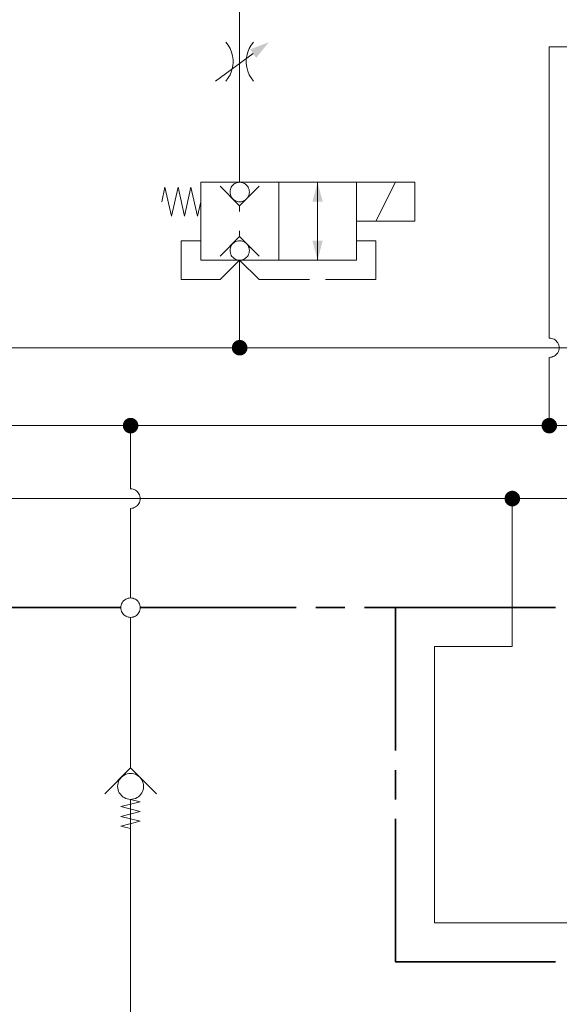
# Model space of a CAD drawing. Header units: millimetres. Extents: x 0 to 203, y 0 to 47.
# Tile 172 of 196: x 151.44 to 153.62, y 29.94 to 33.92. Entities that reach past the tile are written whole.
import ezdxf

# ---------------------------------------------------------------- set-up
doc = ezdxf.new("R2010")
doc.units = ezdxf.units.MM
doc.layers.add('PDF_Geomertry', color=7, linetype='Continuous')
doc.layers.add('PDF_Solid Fills', color=7, linetype='Continuous')

msp = doc.modelspace()

# ---------------------------------------------------------------- hatches: boundary and pattern name
at = {"layer": 'PDF_Solid Fills', "transparency": 33554559}
for points in [[(152.3277, 32.591), (152.2963, 32.5951), (152.2971, 32.5985)], [(152.3277, 32.591), (152.2963, 32.591), (152.2963, 32.5951)], [(152.3277, 32.591), (152.2971, 32.5985), (152.2985, 32.6026)], [(152.3277, 32.591), (152.2985, 32.6026), (152.3004, 32.6063)], [(152.3277, 32.591), (152.3004, 32.6063), (152.3027, 32.6096)], [(152.3277, 32.591), (152.3027, 32.6096), (152.3054, 32.6132)], [(152.3277, 32.591), (152.3054, 32.6132), (152.3088, 32.616)], [(152.3277, 32.591), (152.3088, 32.616), (152.3124, 32.6179)], [(152.3277, 32.591), (152.3124, 32.6179), (152.3157, 32.6201)], [(152.3277, 32.591), (152.3157, 32.6201), (152.3193, 32.6207)], [(152.3277, 32.591), (152.3193, 32.6207), (152.3235, 32.6221)], [(152.3277, 32.591), (152.3235, 32.6221), (152.3277, 32.6221)], [(152.3277, 32.591), (152.3318, 32.6221), (152.336, 32.6207)], [(152.3277, 32.591), (152.3277, 32.6221), (152.3318, 32.6221)], [(152.3277, 32.591), (152.336, 32.6207), (152.3402, 32.6201)], [(152.3277, 32.591), (152.3402, 32.6201), (152.3435, 32.6179)], [(152.3277, 32.591), (152.3435, 32.6179), (152.3471, 32.616)], [(152.3277, 32.591), (152.3471, 32.616), (152.3499, 32.6132)], [(152.3277, 32.591), (152.3499, 32.6132), (152.3527, 32.6096)], [(152.3277, 32.591), (152.3527, 32.6096), (152.3546, 32.6063)], [(152.3277, 32.591), (152.3546, 32.6063), (152.3568, 32.6026)], [(152.3277, 32.591), (152.3568, 32.6026), (152.3582, 32.5985)], [(152.3277, 32.591), (152.3582, 32.5985), (152.3588, 32.5951)], [(152.3277, 32.591), (152.3588, 32.5951), (152.3588, 32.591)], [(152.3277, 32.591), (152.2963, 32.5868), (152.2963, 32.591)], [(152.3277, 32.591), (152.2971, 32.5826), (152.2963, 32.5868)], [(152.3277, 32.591), (152.2985, 32.5785), (152.2971, 32.5826)], [(152.3277, 32.591), (152.3004, 32.5749), (152.2985, 32.5785)], [(152.3277, 32.591), (152.3027, 32.5715), (152.3004, 32.5749)], [(152.3277, 32.591), (152.3054, 32.5688), (152.3027, 32.5715)], [(152.3277, 32.591), (152.3088, 32.566), (152.3054, 32.5688)], [(152.3277, 32.591), (152.3124, 32.5637), (152.3088, 32.566)], [(152.3277, 32.591), (152.3157, 32.5618), (152.3124, 32.5637)], [(152.3277, 32.591), (152.3193, 32.5604), (152.3157, 32.5618)], [(152.3277, 32.591), (152.3235, 32.5596), (152.3193, 32.5604)], [(152.3277, 32.591), (152.3277, 32.5596), (152.3235, 32.5596)], [(152.3277, 32.591), (152.3318, 32.5596), (152.3277, 32.5596)], [(152.3277, 32.591), (152.336, 32.5604), (152.3318, 32.5596)], [(152.3277, 32.591), (152.3402, 32.5618), (152.336, 32.5604)], [(152.3277, 32.591), (152.3435, 32.5637), (152.3402, 32.5618)], [(152.3277, 32.591), (152.3471, 32.566), (152.3435, 32.5637)], [(152.3277, 32.591), (152.3499, 32.5688), (152.3471, 32.566)], [(152.3277, 32.591), (152.3527, 32.5715), (152.3499, 32.5688)], [(152.3277, 32.591), (152.3546, 32.5749), (152.3527, 32.5715)], [(152.3277, 32.591), (152.3568, 32.5785), (152.3546, 32.5749)], [(152.3277, 32.591), (152.3582, 32.5826), (152.3568, 32.5785)], [(152.3277, 32.591), (152.3588, 32.5868), (152.3582, 32.5826)], [(152.3277, 32.591), (152.3588, 32.591), (152.3588, 32.5868)], [(151.8874, 32.2763), (151.856, 32.2763), (151.8568, 32.2804)], [(151.8874, 32.2763), (151.8568, 32.2721), (151.856, 32.2763)], [(151.8874, 32.2763), (151.8568, 32.2804), (151.8574, 32.2846)], [(151.8874, 32.2763), (151.8574, 32.2679), (151.8568, 32.2721)], [(151.8874, 32.2763), (151.8574, 32.2846), (151.8588, 32.2882)], [(151.8874, 32.2763), (151.8588, 32.2646), (151.8574, 32.2679)], [(151.8874, 32.2763), (151.8588, 32.2882), (151.8602, 32.2924)], [(151.8874, 32.2763), (151.8602, 32.261), (151.8588, 32.2646)], [(151.8874, 32.2763), (151.8602, 32.2924), (151.8629, 32.2957)], [(151.8874, 32.2763), (151.8629, 32.2576), (151.8602, 32.261)], [(151.8874, 32.2763), (151.8629, 32.2957), (151.8652, 32.2985)], [(151.8874, 32.2763), (151.8652, 32.254), (151.8629, 32.2576)], [(151.8874, 32.2763), (151.8652, 32.2985), (151.8685, 32.3013)], [(151.8874, 32.2763), (151.8685, 32.2513), (151.8652, 32.254)], [(151.8874, 32.2763), (151.8685, 32.3013), (151.8721, 32.3035)], [(151.8874, 32.2763), (151.8721, 32.2493), (151.8685, 32.2513)], [(151.8874, 32.2763), (151.8721, 32.3035), (151.8754, 32.3054)], [(151.8874, 32.2763), (151.8754, 32.2471), (151.8721, 32.2493)], [(151.8874, 32.2763), (151.8754, 32.3054), (151.8796, 32.3068)], [(151.8874, 32.2763), (151.8796, 32.2457), (151.8754, 32.2471)], [(151.8874, 32.2763), (151.8796, 32.3068), (151.8838, 32.3076)], [(151.8874, 32.2763), (151.8838, 32.2451), (151.8796, 32.2457)], [(151.8874, 32.2763), (151.8838, 32.3076), (151.8874, 32.3076)], [(151.8874, 32.2763), (151.8874, 32.2451), (151.8838, 32.2451)], [(151.8874, 32.2763), (151.8915, 32.3076), (151.8957, 32.3068)], [(151.8874, 32.2763), (151.8874, 32.3076), (151.8915, 32.3076)], [(151.8874, 32.2763), (151.8957, 32.3068), (151.8999, 32.3054)], [(151.8874, 32.2763), (151.8999, 32.3054), (151.9032, 32.3035)], [(151.8874, 32.2763), (151.9032, 32.3035), (151.9068, 32.3013)], [(151.8874, 32.2763), (151.9068, 32.3013), (151.9102, 32.2985)], [(151.8874, 32.2763), (151.9102, 32.2985), (151.9124, 32.2957)], [(151.8874, 32.2763), (151.9124, 32.2957), (151.9152, 32.2924)], [(151.8874, 32.2763), (151.9152, 32.2924), (151.9165, 32.2882)], [(151.8874, 32.2763), (151.9165, 32.2882), (151.9179, 32.2846)], [(151.8874, 32.2763), (151.9179, 32.2846), (151.9185, 32.2804)], [(151.8874, 32.2763), (151.9185, 32.2804), (151.9193, 32.2763)], [(151.8874, 32.2763), (151.8915, 32.2451), (151.8874, 32.2451)], [(151.8874, 32.2763), (151.8957, 32.2457), (151.8915, 32.2451)], [(151.8874, 32.2763), (151.8999, 32.2471), (151.8957, 32.2457)], [(151.8874, 32.2763), (151.9032, 32.2493), (151.8999, 32.2471)], [(151.8874, 32.2763), (151.9068, 32.2513), (151.9032, 32.2493)], [(151.8874, 32.2763), (151.9102, 32.254), (151.9068, 32.2513)], [(151.8874, 32.2763), (151.9124, 32.2576), (151.9102, 32.254)], [(151.8874, 32.2763), (151.9152, 32.261), (151.9124, 32.2576)], [(151.8874, 32.2763), (151.9165, 32.2646), (151.9152, 32.261)], [(151.8874, 32.2763), (151.9179, 32.2679), (151.9165, 32.2646)], [(151.8874, 32.2763), (151.9185, 32.2721), (151.9179, 32.2679)], [(151.8874, 32.2763), (151.9193, 32.2763), (151.9185, 32.2721)], [(153.5768, 32.2763), (153.5457, 32.2763), (153.5463, 32.2804)], [(153.5768, 32.2763), (153.5463, 32.2721), (153.5457, 32.2763)], [(153.5768, 32.2763), (153.5463, 32.2804), (153.5471, 32.2846)], [(153.5768, 32.2763), (153.5471, 32.2679), (153.5463, 32.2721)], [(153.5768, 32.2763), (153.5471, 32.2846), (153.5485, 32.2882)], [(153.5768, 32.2763), (153.5485, 32.2646), (153.5471, 32.2679)], [(153.5768, 32.2763), (153.5485, 32.2882), (153.5499, 32.2924)], [(153.5768, 32.2763), (153.5499, 32.261), (153.5485, 32.2646)], [(153.5768, 32.2763), (153.5499, 32.2924), (153.5527, 32.2957)], [(153.5768, 32.2763), (153.5527, 32.2576), (153.5499, 32.261)], [(153.5768, 32.2763), (153.5527, 32.2957), (153.5546, 32.2985)], [(153.5768, 32.2763), (153.5546, 32.254), (153.5527, 32.2576)], [(153.5768, 32.2763), (153.5546, 32.2985), (153.5582, 32.3013)], [(153.5768, 32.2763), (153.5582, 32.2513), (153.5546, 32.254)], [(153.5768, 32.2763), (153.5582, 32.3013), (153.5615, 32.3035)], [(153.5768, 32.2763), (153.5615, 32.2493), (153.5582, 32.2513)], [(153.5768, 32.2763), (153.5615, 32.3035), (153.5652, 32.3054)], [(153.5768, 32.2763), (153.5652, 32.2471), (153.5615, 32.2493)], [(153.5768, 32.2763), (153.5652, 32.3054), (153.5693, 32.3068)], [(153.5768, 32.2763), (153.5693, 32.2457), (153.5652, 32.2471)], [(153.5768, 32.2763), (153.5693, 32.3068), (153.5735, 32.3076)], [(153.5768, 32.2763), (153.5735, 32.2451), (153.5693, 32.2457)], [(153.5768, 32.2763), (153.5735, 32.3076), (153.5768, 32.3076)], [(153.5768, 32.2763), (153.5768, 32.2451), (153.5735, 32.2451)], [(153.5768, 32.2763), (153.581, 32.3076), (153.5852, 32.3068)], [(153.5768, 32.2763), (153.5768, 32.3076), (153.581, 32.3076)], [(153.5768, 32.2763), (153.5852, 32.3068), (153.5893, 32.3054)], [(153.5768, 32.2763), (153.5893, 32.3054), (153.5929, 32.3035)], [(153.5768, 32.2763), (153.5929, 32.3035), (153.5963, 32.3013)], [(153.5768, 32.2763), (153.5963, 32.3013), (153.599, 32.2985)], [(153.5768, 32.2763), (153.599, 32.2985), (153.6018, 32.2957)], [(153.5768, 32.2763), (153.6018, 32.2957), (153.6046, 32.2924)], [(153.5768, 32.2763), (153.6046, 32.2924), (153.606, 32.2882)], [(153.5768, 32.2763), (153.606, 32.2882), (153.6074, 32.2846)], [(153.5768, 32.2763), (153.6074, 32.2846), (153.6082, 32.2804)], [(153.5768, 32.2763), (153.6082, 32.2804), (153.6088, 32.2763)], [(153.5768, 32.2763), (153.581, 32.2451), (153.5768, 32.2451)], [(153.5768, 32.2763), (153.5852, 32.2457), (153.581, 32.2451)], [(153.5768, 32.2763), (153.5893, 32.2471), (153.5852, 32.2457)], [(153.5768, 32.2763), (153.5929, 32.2493), (153.5893, 32.2471)], [(153.5768, 32.2763), (153.5963, 32.2513), (153.5929, 32.2493)], [(153.5768, 32.2763), (153.599, 32.254), (153.5963, 32.2513)], [(153.5768, 32.2763), (153.6018, 32.2576), (153.599, 32.254)], [(153.5768, 32.2763), (153.6046, 32.261), (153.6018, 32.2576)], [(153.5768, 32.2763), (153.606, 32.2646), (153.6046, 32.261)], [(153.5768, 32.2763), (153.6074, 32.2679), (153.606, 32.2646)], [(153.5768, 32.2763), (153.6082, 32.2721), (153.6074, 32.2679)], [(153.5768, 32.2763), (153.6088, 32.2763), (153.6082, 32.2721)], [(153.4277, 31.9818), (153.4004, 31.9971), (153.4032, 32.0007)], [(153.4277, 31.9818), (153.4032, 32.0007), (153.4054, 32.004)], [(153.4277, 31.9818), (153.4054, 32.004), (153.4088, 32.0068)], [(153.4277, 31.9818), (153.4088, 32.0068), (153.4124, 32.009)], [(153.4277, 31.9818), (153.4124, 32.009), (153.4157, 32.011)], [(153.4277, 31.9818), (153.4157, 32.011), (153.4199, 32.0124)], [(153.4277, 31.9818), (153.4199, 32.0124), (153.424, 32.0132)], [(153.4277, 31.9818), (153.424, 32.0132), (153.4277, 32.0132)], [(153.4277, 31.9818), (153.4318, 32.0132), (153.436, 32.0124)], [(153.4277, 31.9818), (153.4277, 32.0132), (153.4318, 32.0132)], [(153.4277, 31.9818), (153.436, 32.0124), (153.4402, 32.011)], [(153.4277, 31.9818), (153.4402, 32.011), (153.4435, 32.009)], [(153.4277, 31.9818), (153.4435, 32.009), (153.4471, 32.0068)], [(153.4277, 31.9818), (153.4471, 32.0068), (153.4499, 32.004)], [(153.4277, 31.9818), (153.4499, 32.004), (153.4527, 32.0007)], [(153.4277, 31.9818), (153.4527, 32.0007), (153.4554, 31.9971)], [(153.4277, 31.9818), (153.3963, 31.9818), (153.3971, 31.986)], [(153.4277, 31.9818), (153.3971, 31.9776), (153.3963, 31.9818)], [(153.4277, 31.9818), (153.3971, 31.986), (153.3977, 31.9896)], [(153.4277, 31.9818), (153.3977, 31.9735), (153.3971, 31.9776)], [(153.4277, 31.9818), (153.3977, 31.9896), (153.399, 31.9937)], [(153.4277, 31.9818), (153.399, 31.9693), (153.3977, 31.9735)], [(153.4277, 31.9818), (153.399, 31.9937), (153.4004, 31.9971)], [(153.4277, 31.9818), (153.4004, 31.966), (153.399, 31.9693)], [(153.4277, 31.9818), (153.4032, 31.9624), (153.4004, 31.966)], [(153.4277, 31.9818), (153.4054, 31.9596), (153.4032, 31.9624)], [(153.4277, 31.9818), (153.4088, 31.9568), (153.4054, 31.9596)], [(153.4277, 31.9818), (153.4124, 31.9549), (153.4088, 31.9568)], [(153.4277, 31.9818), (153.4157, 31.9526), (153.4124, 31.9549)], [(153.4277, 31.9818), (153.4199, 31.9513), (153.4157, 31.9526)], [(153.4277, 31.9818), (153.424, 31.9507), (153.4199, 31.9513)], [(153.4277, 31.9818), (153.4277, 31.9507), (153.424, 31.9507)], [(153.4277, 31.9818), (153.4554, 31.9971), (153.4568, 31.9937)], [(153.4277, 31.9818), (153.4568, 31.9937), (153.4582, 31.9896)], [(153.4277, 31.9818), (153.4582, 31.9896), (153.4588, 31.986)], [(153.4277, 31.9818), (153.4588, 31.986), (153.4596, 31.9818)], [(153.4277, 31.9818), (153.4318, 31.9507), (153.4277, 31.9507)], [(153.4277, 31.9818), (153.436, 31.9513), (153.4318, 31.9507)], [(153.4277, 31.9818), (153.4402, 31.9526), (153.436, 31.9513)], [(153.4277, 31.9818), (153.4435, 31.9549), (153.4402, 31.9526)], [(153.4277, 31.9818), (153.4471, 31.9568), (153.4435, 31.9549)], [(153.4277, 31.9818), (153.4499, 31.9596), (153.4471, 31.9568)], [(153.4277, 31.9818), (153.4527, 31.9624), (153.4499, 31.9596)], [(153.4277, 31.9818), (153.4554, 31.966), (153.4527, 31.9624)], [(153.4277, 31.9818), (153.4568, 31.9693), (153.4554, 31.966)], [(153.4277, 31.9818), (153.4582, 31.9735), (153.4568, 31.9693)], [(153.4277, 31.9818), (153.4588, 31.9776), (153.4582, 31.9735)], [(153.4277, 31.9818), (153.4596, 31.9818), (153.4588, 31.9776)]]:
    msp.add_hatch(color=256, dxfattribs=at).paths.add_polyline_path(points)

# ---------------------------------------------------------------- linework, layer by layer
at = {"layer": 'PDF_Geomertry', "lineweight": 15}
for points in [[(154.0568, 33.8443), (154.0568, 34.2096), (152.3277, 34.2096), (152.3277, 33.9035), (152.3277, 33.5888), (152.3277, 33.259)], [(152.2713, 33.6674), (152.281, 33.6799), (152.2893, 33.6929), (152.2949, 33.7076), (152.299, 33.7229), (152.3013, 33.7382), (152.3013, 33.7535), (152.299, 33.7693), (152.2949, 33.7846), (152.2893, 33.7985), (152.281, 33.8124), (152.2713, 33.8243)], [(152.3838, 33.8243), (152.374, 33.8124), (152.3665, 33.7985), (152.3602, 33.7846), (152.356, 33.7693), (152.354, 33.7535), (152.354, 33.7382), (152.356, 33.7229), (152.3602, 33.7076), (152.3665, 33.6929), (152.374, 33.6799), (152.3838, 33.6674)], [(153.5768, 32.6299), (153.5768, 33.8049), (154.1352, 33.8049), (154.1352, 33.6479)], [(152.2296, 33.6674), (152.3818, 33.7785)], [(152.1707, 33.1799), (152.1574, 33.1215), (152.131, 33.2388), (152.1054, 33.1215), (152.079, 33.2388), (152.0527, 33.1215), (152.0263, 33.2388), (152.0138, 33.1799)], [(152.406, 33.2424), (152.3277, 33.1638), (152.249, 33.2424)], [(152.6421, 33.259), (152.6421, 33.0229)], [(152.956, 33.259), (152.8777, 33.1013)], [(152.3277, 33.1638), (152.3277, 33.141)], [(152.6421, 32.9443), (152.6421, 33.1799)], [(152.249, 32.9604), (152.3277, 33.0396), (152.406, 32.9604)], [(152.3277, 33.0396), (152.3277, 33.0624)], [(152.1707, 33.0229), (152.0921, 33.0229), (152.0921, 32.866), (152.249, 32.866), (152.3277, 32.9443), (152.3277, 32.591)], [(152.6735, 32.866), (152.8777, 32.866), (152.8777, 33.0229), (152.799, 33.0229)], [(152.3277, 32.9443), (152.406, 32.866), (152.6102, 32.866)], [(147.6088, 32.2763), (151.8874, 32.2763), (153.5768, 32.2763), (153.5768, 32.5513), (153.5824, 32.5521), (153.5874, 32.5526), (153.5921, 32.5549), (153.5971, 32.5568), (153.6013, 32.5596), (153.6046, 32.5632), (153.6082, 32.5665), (153.611, 32.5707), (153.6138, 32.5757), (153.6152, 32.5804), (153.6165, 32.5854), (153.6165, 32.591), (153.6165, 32.5957), (153.6152, 32.6007), (153.6138, 32.6054), (153.611, 32.6104), (153.6082, 32.6146), (153.6046, 32.6187), (153.6013, 32.6221), (153.5971, 32.6249), (153.5921, 32.6271), (153.5874, 32.6285), (153.5824, 32.6299), (153.5768, 32.6299), (153.5824, 32.6299), (153.5874, 32.6285), (153.5921, 32.6271), (153.5971, 32.6249), (153.6013, 32.6221), (153.6046, 32.6187), (153.6082, 32.6146), (153.611, 32.6104), (153.6138, 32.6054), (153.6152, 32.6007), (153.6165, 32.5957), (153.6165, 32.591), (153.6165, 32.5854), (153.6152, 32.5804), (153.6138, 32.5757), (153.611, 32.5707), (153.6082, 32.5665), (153.6046, 32.5632), (153.6013, 32.5596), (153.5971, 32.5568), (153.5921, 32.5549), (153.5874, 32.5526), (153.5824, 32.5521), (153.5768, 32.5513)], [(141.1374, 32.591), (143.931, 32.591), (147.7657, 32.591), (151.1254, 32.591), (152.3277, 32.591), (155.6282, 32.591), (157.3374, 32.591), (157.6518, 32.591), (157.9657, 32.591), (158.7165, 32.591)], [(151.8874, 32.0207), (151.8874, 32.2763)], [(155.4713, 32.0207), (155.4713, 32.2763), (153.5768, 32.2763)], [(151.8874, 31.5813), (151.8874, 31.9424), (151.8929, 31.9429), (151.8977, 31.9438), (151.9027, 31.9457), (151.9074, 31.9479), (151.9115, 31.9507), (151.9157, 31.954), (151.9185, 31.9576), (151.9213, 31.9618), (151.924, 31.9665), (151.9254, 31.9715), (151.9268, 31.9763), (151.9268, 31.9818), (151.9268, 31.9868), (151.9254, 31.9915), (151.924, 31.9965), (151.9213, 32.0013), (151.9185, 32.0054), (151.9157, 32.0096), (151.9115, 32.0132), (151.9074, 32.016), (151.9027, 32.0179), (151.8977, 32.0193), (151.8929, 32.0207), (151.8874, 32.0207), (151.8929, 32.0207), (151.8977, 32.0193), (151.9027, 32.0179), (151.9074, 32.016), (151.9115, 32.0132), (151.9157, 32.0096), (151.9185, 32.0054), (151.9213, 32.0013), (151.924, 31.9965), (151.9254, 31.9915), (151.9268, 31.9868), (151.9268, 31.9818), (151.9268, 31.9763), (151.9254, 31.9715), (151.924, 31.9665), (151.9213, 31.9618), (151.9185, 31.9576), (151.9157, 31.954), (151.9115, 31.9507), (151.9074, 31.9479), (151.9027, 31.9457), (151.8977, 31.9438), (151.8929, 31.9429), (151.8874, 31.9424)], [(158.9324, 31.9818), (156.5165, 31.9818), (153.4277, 31.9818), (148.9249, 31.9818)], [(153.4277, 31.9818), (153.4277, 31.5415), (153.4277, 31.3846), (153.1138, 31.3846), (153.1138, 30.2687), (153.8207, 30.2687), (153.8207, 30.4846)], [(151.8874, 30.8943), (151.8874, 30.9249), (151.8874, 31.5021)], [(151.7832, 30.7896), (151.8874, 30.8943), (151.9921, 30.7896)], [(151.8874, 24.4257), (151.8874, 24.5985), (151.8874, 30.7674), (151.9268, 30.7576), (151.8485, 30.7382), (151.9268, 30.7187), (151.8485, 30.6985), (151.9268, 30.679), (151.8485, 30.6596), (151.8874, 30.6499)]]:
    msp.add_lwpolyline(points, dxfattribs=at)
for points in [[(152.1707, 32.9443), (152.4852, 32.9443), (152.4852, 33.259), (152.1707, 33.259), (152.1707, 32.9443)], [(152.3671, 33.2193), (152.3665, 33.2243), (152.3657, 33.2299), (152.3638, 33.2346), (152.3615, 33.2388), (152.3588, 33.2437), (152.3554, 33.2471), (152.3518, 33.2507), (152.3471, 33.2535), (152.3429, 33.2554), (152.3379, 33.2576), (152.3332, 33.2582), (152.3277, 33.259), (152.3227, 33.2582), (152.3179, 33.2576), (152.3129, 33.2554), (152.3082, 33.2535), (152.304, 33.2507), (152.2999, 33.2471), (152.2963, 33.2437), (152.2935, 33.2388), (152.2915, 33.2346), (152.2902, 33.2299), (152.2888, 33.2243), (152.2888, 33.2193), (152.2888, 33.2146), (152.2902, 33.209), (152.2915, 33.204), (152.2935, 33.1999), (152.2963, 33.1957), (152.2999, 33.1915), (152.304, 33.1882), (152.3082, 33.1854), (152.3129, 33.1832), (152.3179, 33.1813), (152.3227, 33.1804), (152.3277, 33.1799), (152.3332, 33.1804), (152.3379, 33.1813), (152.3429, 33.1832), (152.3471, 33.1854), (152.3518, 33.1882), (152.3554, 33.1915), (152.3588, 33.1957), (152.3615, 33.1999), (152.3638, 33.204), (152.3657, 33.209), (152.3665, 33.2146), (152.3671, 33.2193)], [(152.4852, 33.259), (152.799, 33.259), (152.799, 32.9443), (152.4852, 32.9443), (152.4852, 33.259)], [(153.0352, 33.259), (152.799, 33.259), (152.799, 33.1013), (153.0352, 33.1013), (153.0352, 33.259)], [(152.3671, 32.984), (152.3665, 32.9888), (152.3657, 32.9937), (152.3638, 32.9985), (152.3615, 33.0035), (152.3588, 33.0076), (152.3554, 33.0118), (152.3518, 33.0146), (152.3471, 33.0179), (152.3429, 33.0201), (152.3379, 33.0215), (152.3332, 33.0229), (152.3277, 33.0229), (152.3227, 33.0229), (152.3179, 33.0215), (152.3129, 33.0201), (152.3082, 33.0179), (152.304, 33.0146), (152.2999, 33.0118), (152.2963, 33.0076), (152.2935, 33.0035), (152.2915, 32.9985), (152.2902, 32.9937), (152.2888, 32.9888), (152.2888, 32.984), (152.2888, 32.9785), (152.2902, 32.9735), (152.2915, 32.9687), (152.2935, 32.9638), (152.2963, 32.9596), (152.2999, 32.9563), (152.304, 32.9526), (152.3082, 32.9499), (152.3129, 32.9471), (152.3179, 32.9457), (152.3227, 32.9443), (152.3277, 32.9443), (152.3332, 32.9443), (152.3379, 32.9457), (152.3429, 32.9471), (152.3471, 32.9499), (152.3518, 32.9526), (152.3554, 32.9563), (152.3588, 32.9596), (152.3615, 32.9638), (152.3638, 32.9687), (152.3657, 32.9735), (152.3665, 32.9785), (152.3671, 32.984)], [(151.9268, 31.5415), (151.9268, 31.5465), (151.9254, 31.5521), (151.924, 31.5568), (151.9213, 31.561), (151.9185, 31.566), (151.9157, 31.5693), (151.9115, 31.5729), (151.9074, 31.5757), (151.9027, 31.5776), (151.8977, 31.5799), (151.8929, 31.5804), (151.8874, 31.5813), (151.8824, 31.5804), (151.8777, 31.5799), (151.8727, 31.5776), (151.8679, 31.5757), (151.8638, 31.5729), (151.8596, 31.5693), (151.8568, 31.566), (151.8532, 31.561), (151.8513, 31.5568), (151.8499, 31.5521), (151.8485, 31.5465), (151.8485, 31.5415), (151.8485, 31.5368), (151.8499, 31.5313), (151.8513, 31.5263), (151.8532, 31.5221), (151.8568, 31.5179), (151.8596, 31.5138), (151.8638, 31.5104), (151.8679, 31.5076), (151.8727, 31.5054), (151.8777, 31.5035), (151.8824, 31.5026), (151.8874, 31.5021), (151.8929, 31.5026), (151.8977, 31.5035), (151.9027, 31.5054), (151.9074, 31.5076), (151.9115, 31.5104), (151.9157, 31.5138), (151.9185, 31.5179), (151.9213, 31.5221), (151.924, 31.5263), (151.9254, 31.5313), (151.9268, 31.5368), (151.9268, 31.5415)], [(151.9402, 30.8201), (151.9393, 30.8271), (151.9379, 30.8332), (151.936, 30.8401), (151.9332, 30.8465), (151.929, 30.8521), (151.9249, 30.8568), (151.9193, 30.8618), (151.9138, 30.8651), (151.9074, 30.8687), (151.9013, 30.8707), (151.8943, 30.8721), (151.8874, 30.8721), (151.881, 30.8721), (151.874, 30.8707), (151.8679, 30.8687), (151.8615, 30.8651), (151.856, 30.8618), (151.8504, 30.8568), (151.8463, 30.8521), (151.8421, 30.8465), (151.8393, 30.8401), (151.8374, 30.8332), (151.836, 30.8271), (151.8352, 30.8201), (151.836, 30.8132), (151.8374, 30.8063), (151.8393, 30.7999), (151.8421, 30.7938), (151.8463, 30.7882), (151.8504, 30.7832), (151.856, 30.7785), (151.8615, 30.7749), (151.8679, 30.7715), (151.874, 30.7693), (151.881, 30.7679), (151.8874, 30.7674), (151.8943, 30.7679), (151.9013, 30.7693), (151.9074, 30.7715), (151.9138, 30.7749), (151.9193, 30.7785), (151.9249, 30.7832), (151.929, 30.7882), (151.9332, 30.7938), (151.936, 30.7999), (151.9379, 30.8063), (151.9393, 30.8132), (151.9402, 30.8201)]]:
    msp.add_lwpolyline(points, close=True, dxfattribs=at)
at = {"layer": 'PDF_Geomertry', "lineweight": 0}
for points in [[(152.3124, 32.591), (152.3124, 32.5888), (152.3124, 32.5868), (152.3129, 32.5846), (152.3143, 32.5826), (152.3152, 32.5813), (152.3165, 32.5799), (152.3179, 32.5785), (152.3199, 32.5771), (152.3221, 32.5763), (152.3235, 32.5757), (152.3254, 32.5749), (152.3277, 32.5749), (152.3296, 32.5749), (152.3318, 32.5757), (152.3338, 32.5763), (152.336, 32.5771), (152.3374, 32.5785), (152.3388, 32.5799), (152.3402, 32.5813), (152.3415, 32.5826), (152.3421, 32.5846), (152.3429, 32.5868), (152.3435, 32.5888), (152.3435, 32.591), (152.3435, 32.5929), (152.3429, 32.5951), (152.3421, 32.5965), (152.3415, 32.5985), (152.3402, 32.6007), (152.3388, 32.6021), (152.3374, 32.6035), (152.336, 32.604), (152.3338, 32.6054), (152.3318, 32.6063), (152.3296, 32.6063), (152.3277, 32.6063), (152.3254, 32.6063), (152.3235, 32.6063), (152.3221, 32.6054), (152.3199, 32.604), (152.3179, 32.6035), (152.3165, 32.6021), (152.3152, 32.6007), (152.3143, 32.5985), (152.3129, 32.5965), (152.3124, 32.5951), (152.3124, 32.5929), (152.3124, 32.591)], [(151.8721, 32.2763), (151.8721, 32.2743), (151.8727, 32.2721), (151.8735, 32.2701), (151.874, 32.2687), (151.8754, 32.2665), (151.8763, 32.2651), (151.8782, 32.2638), (151.8796, 32.2632), (151.8818, 32.2618), (151.8838, 32.261), (151.886, 32.261), (151.8874, 32.261), (151.8893, 32.261), (151.8915, 32.261), (151.8935, 32.2618), (151.8957, 32.2632), (151.8971, 32.2638), (151.899, 32.2651), (151.8999, 32.2665), (151.9013, 32.2687), (151.9018, 32.2701), (151.9027, 32.2721), (151.9032, 32.2743), (151.9032, 32.2763), (151.9032, 32.2785), (151.9027, 32.2804), (151.9018, 32.2826), (151.9013, 32.284), (151.8999, 32.286), (151.899, 32.2874), (151.8971, 32.2888), (151.8957, 32.2901), (151.8935, 32.291), (151.8915, 32.2915), (151.8893, 32.2924), (151.8874, 32.2924), (151.886, 32.2924), (151.8838, 32.2915), (151.8818, 32.291), (151.8796, 32.2901), (151.8782, 32.2888), (151.8763, 32.2874), (151.8754, 32.286), (151.874, 32.284), (151.8735, 32.2826), (151.8727, 32.2804), (151.8721, 32.2785), (151.8721, 32.2763)], [(153.5615, 32.2763), (153.5615, 32.2743), (153.5624, 32.2721), (153.5629, 32.2701), (153.5638, 32.2687), (153.5643, 32.2665), (153.5657, 32.2651), (153.5679, 32.2638), (153.5693, 32.2632), (153.5713, 32.2618), (153.5735, 32.261), (153.5749, 32.261), (153.5768, 32.261), (153.579, 32.261), (153.581, 32.261), (153.5832, 32.2618), (153.5852, 32.2632), (153.5865, 32.2638), (153.5879, 32.2651), (153.5893, 32.2665), (153.5907, 32.2687), (153.5915, 32.2701), (153.5921, 32.2721), (153.5929, 32.2743), (153.5929, 32.2763), (153.5929, 32.2785), (153.5921, 32.2804), (153.5915, 32.2826), (153.5907, 32.284), (153.5893, 32.286), (153.5879, 32.2874), (153.5865, 32.2888), (153.5852, 32.2901), (153.5832, 32.291), (153.581, 32.2915), (153.579, 32.2924), (153.5768, 32.2924), (153.5749, 32.2924), (153.5735, 32.2915), (153.5713, 32.291), (153.5693, 32.2901), (153.5679, 32.2888), (153.5657, 32.2874), (153.5643, 32.286), (153.5638, 32.284), (153.5629, 32.2826), (153.5624, 32.2804), (153.5615, 32.2785), (153.5615, 32.2763)], [(153.4124, 31.9818), (153.4124, 31.9799), (153.4129, 31.9776), (153.4138, 31.9757), (153.4143, 31.9735), (153.4152, 31.9721), (153.4165, 31.9707), (153.4185, 31.9693), (153.4199, 31.9679), (153.4221, 31.9674), (153.424, 31.9665), (153.4254, 31.966), (153.4277, 31.966), (153.4296, 31.966), (153.4318, 31.9665), (153.4338, 31.9674), (153.436, 31.9679), (153.4374, 31.9693), (153.4388, 31.9707), (153.4402, 31.9721), (153.4415, 31.9735), (153.4421, 31.9757), (153.4429, 31.9776), (153.4435, 31.9799), (153.4435, 31.9818), (153.4435, 31.984), (153.4429, 31.986), (153.4421, 31.9874), (153.4415, 31.9896), (153.4402, 31.9915), (153.4388, 31.9929), (153.4374, 31.9943), (153.436, 31.9951), (153.4338, 31.9965), (153.4318, 31.9971), (153.4296, 31.9971), (153.4277, 31.9971), (153.4254, 31.9971), (153.424, 31.9971), (153.4221, 31.9965), (153.4199, 31.9951), (153.4185, 31.9943), (153.4165, 31.9929), (153.4152, 31.9915), (153.4143, 31.9896), (153.4138, 31.9874), (153.4129, 31.986), (153.4124, 31.984), (153.4124, 31.9818)]]:
    msp.add_lwpolyline(points, close=True, dxfattribs=at)
at = {"layer": 'PDF_Geomertry', "lineweight": 35}
for points in [[(151.3352, 31.5415), (151.8485, 31.5415)], [(151.9268, 31.5415), (152.556, 31.5415)], [(152.6346, 31.5415), (152.7527, 31.5415)], [(152.8318, 31.5415), (153.3435, 31.5415)], [(153.6027, 31.5415), (152.956, 31.5415), (152.956, 30.9646)], [(153.4221, 31.5415), (153.5402, 31.5415)], [(152.956, 30.8854), (152.956, 30.7674)], [(152.956, 30.6887), (152.956, 30.1118), (153.6027, 30.1118)]]:
    msp.add_lwpolyline(points, dxfattribs=at)
at = {"layer": 'PDF_Solid Fills', "transparency": 33554559}
for points in [[(152.3699, 33.7951), (152.3943, 33.761), (152.3699, 33.7951), (152.4457, 33.8243)], [(152.6213, 33.1799), (152.6629, 33.1799), (152.6213, 33.1799), (152.6421, 33.259)], [(152.6629, 33.0229), (152.6213, 33.0229), (152.6629, 33.0229), (152.6421, 32.9443)]]:
    msp.add_solid(points, dxfattribs=at)

doc.saveas('drawing.dxf')
